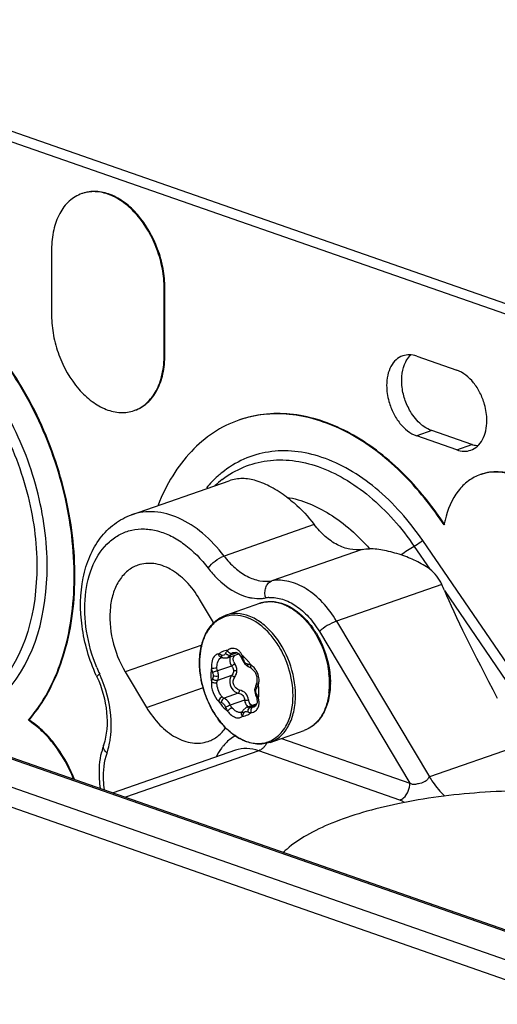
# Model space of a CAD drawing. Header units: millimetres. Extents: x -153 to 753, y 50 to 636.
# Tile 25 of 30: x 647 to 681, y 170 to 240. Entities that reach past the tile are written whole.
import ezdxf

# ---------------------------------------------------------------- set-up
doc = ezdxf.new("R2010")
doc.units = ezdxf.units.MM
doc.header["$LTSCALE"] = 23.1
doc.layers.get('0').update_dxf_attribs({"linetype": 'CONTINUOUS'})

msp = doc.modelspace()

# ---------------------------------------------------------------- linework, layer by layer
at = {"color": 7, "linetype": 'CONTINUOUS'}
for p, q in [((511.497, 279.078), (749.663, 196.06)), ((511.497, 278.339), (748.602, 195.69)), ((651.647, 227.587), (651.596, 227.569)), ((649.472, 223.648), (649.472, 218.962)), ((657.419, 216.192), (657.419, 220.878)), ((657.47, 216.209), (657.47, 220.896)), ((675.24, 216.107), (678.068, 215.121)), ((655.295, 212.271), (655.346, 212.288)), ((662.73, 211.608), (662.679, 211.591)), ((678.068, 209.498), (675.24, 210.484)), ((679.129, 209.867), (676.301, 210.853)), ((679.789, 207.773), (679.739, 207.756)), ((655.119, 204.919), (662.008, 207.32)), ((677.171, 204.205), (676.89, 204.615)), ((677.222, 204.222), (676.941, 204.633)), ((682.534, 193.073), (675.665, 203.108)), ((613.103, 199.505), (690.319, 172.575)), ((660.901, 197.327), (659.917, 198.975)), ((661.763, 197.842), (664.166, 198.679)), ((662.338, 195.217), (662.467, 195.233)), ((662.467, 195.233), (662.672, 195.138)), ((662.672, 195.138), (662.86, 194.886)), ((661.474, 194.849), (661.491, 194.847)), ((661.491, 194.847), (661.558, 194.83)), ((661.557, 194.831), (661.876, 194.828)), ((661.558, 194.83), (661.557, 194.831)), ((661.876, 194.828), (662.691, 195.112)), ((662.859, 194.887), (662.947, 194.671)), ((662.86, 194.886), (662.86, 194.886)), ((662.947, 194.671), (663.102, 194.398)), ((654.667, 193.846), (656.167, 191.335)), ((663.102, 194.398), (663.343, 194.21)), ((663.343, 194.21), (663.393, 194.191)), ((663.553, 194.116), (663.591, 194.091)), ((663.591, 194.091), (663.831, 193.833)), ((663.831, 193.833), (663.965, 193.484)), ((663.94, 193.038), (663.879, 192.892)), ((663.948, 193.063), (663.94, 193.038)), ((663.948, 193.064), (663.948, 193.063)), ((663.807, 192.647), (663.803, 192.565)), ((663.803, 192.565), (663.809, 192.466)), ((663.879, 192.892), (663.807, 192.647)), ((663.809, 192.466), (663.832, 192.34)), ((663.879, 192.892), (663.879, 192.892)), ((663.832, 192.34), (663.869, 192.233)), ((663.972, 191.656), (663.864, 191.431)), ((663.869, 192.233), (663.947, 192.011)), ((663.947, 192.011), (663.972, 191.656)), ((663.947, 192.011), (663.947, 192.011)), ((662.889, 191.004), (662.854, 190.987)), ((662.905, 191.019), (662.889, 191.004)), ((662.922, 191.039), (662.905, 191.018)), ((662.959, 191.101), (662.922, 191.039)), ((662.985, 191.148), (662.958, 191.1)), ((663.234, 191.347), (663.942, 191.594)), ((663.864, 191.431), (663.745, 191.359)), ((647.829, 190.429), (648.065, 190.72)), ((647.88, 190.447), (647.829, 190.429)), ((647.88, 190.447), (648.115, 190.737)), ((664.89, 188.871), (667.293, 189.709)), ((662.45, 188.312), (653.821, 185.304))]:
    msp.add_line(p, q, dxfattribs=at)
at = {"color": 9, "linetype": 'CONTINUOUS'}
for p, q in [((657.47, 220.896), (657.419, 220.878)), ((657.47, 216.209), (657.419, 216.192)), ((676.301, 210.853), (675.24, 210.484)), ((678.068, 209.498), (679.129, 209.867)), ((668.007, 204.233), (661.643, 202.014)), ((676.941, 204.633), (676.89, 204.615)), ((671.386, 202.482), (665.022, 200.264)), ((675.07, 202.687), (676.167, 201.084)), ((677.01, 200.011), (669.578, 197.421)), ((689.99, 172.568), (612.774, 199.498)), ((677.201, 199.574), (681.939, 192.653)), ((609.945, 198.512), (687.161, 171.582)), ((686.454, 170.399), (609.238, 197.329)), ((669.578, 197.421), (676.138, 186.438)), ((668.371, 196.686), (674.76, 185.99)), ((660.067, 195.728), (654.667, 193.846)), ((662.575, 195.183), (662.084, 195.012)), ((662.338, 195.217), (662.343, 195.219)), ((661.437, 194.841), (661.442, 194.843)), ((662.947, 194.671), (662.947, 194.671)), ((662.173, 194.255), (661.173, 193.906)), ((663.394, 194.19), (663.393, 194.191)), ((662.173, 193.586), (661.173, 193.237)), ((656.167, 191.335), (660.184, 192.735)), ((663.803, 192.565), (663.803, 192.564)), ((662.647, 192.332), (661.647, 191.983)), ((663.084, 191.845), (662.084, 191.497)), ((662.861, 190.99), (662.854, 190.987)), ((662.959, 191.101), (662.958, 191.1)), ((663.896, 191.497), (663.47, 191.348)), ((663.751, 191.361), (663.745, 191.359)), ((648.115, 190.737), (648.065, 190.72)), ((665.692, 189.151), (674.76, 185.99)), ((664.095, 188.277), (654.694, 185)), ((674.053, 184.806), (664.095, 188.277)), ((682.541, 188.67), (676.138, 186.438))]:
    msp.add_line(p, q, dxfattribs=at)
at = {"color": 7, "linetype": 'CONTINUOUS'}
for points in [[(661.437, 194.841), (661.466, 194.848), (661.475, 194.849)], [(663.394, 194.19), (663.53, 194.129), (663.553, 194.116)], [(663.965, 193.484), (663.964, 193.127), (663.948, 193.064)], [(663.235, 191.347), (663.197, 191.333), (662.985, 191.148)]]:
    msp.add_lwpolyline(points, dxfattribs=at)
for centre, radius, start, end in [((677.38, 213.449), 2.825, 230.28807, 232.61973), ((684.643, 202.826), 7.598, 166.90783, 169.5443), ((664.896, 196.577), 2.226, 97.54776, 109.15294), ((662.722, 193.267), 6.35, 31.3405, 35.07059), ((663.923, 198.699), 12.401, 204.33771, 204.76698), ((663.339, 193.073), 5.808, 0.00051, 0.52547), ((663.385, 193.073), 5.762, 359.43381, 0.00031), ((666.939, 194.616), 7.041, 193.76782, 203.35377), ((666.827, 194.567), 6.919, 203.3537, 207.04465), ((666.117, 194.134), 6.087, 214.90281, 216.70533), ((658.314, 186.97), 5.451, 161.69331, 166.88656), ((641.148, 182.358), 10.681, 21.46909, 22.79093), ((670.03, 176.814), 6.009, 130.98541, 134.30818)]:
    msp.add_arc(centre, radius, start, end, dxfattribs=at)
at = {"color": 9, "linetype": 'CONTINUOUS'}
for centre, radius, start, end in [((665.965, 201.595), 7.319, 127.39414, 132.72921), ((679.199, 195.267), 8.491, 119.09243, 126.57814), ((664.105, 201.761), 2.746, 273.88075, 279.84688), ((665.867, 199.404), 1.339, 190.28079, 195.07504), ((664.965, 196.803), 2.286, 93.82436, 99.84441), ((664.867, 196.352), 2.446, 82.59723, 85.77291), ((662.53, 195.532), 2.364, 129.34997, 136.24364), ((663.094, 195.096), 3.079, 147.03139, 152.55156), ((664.319, 194.626), 4.395, 165.71783, 167.64773), ((662.025, 194.218), 1.163, 127.18707, 130.34139), ((662.003, 194.246), 1.128, 123.42923, 127.18856), ((661.982, 194.279), 1.088, 116.28512, 123.4383), ((662.322, 194.835), 0.682, 121.9013, 129.51912), ((662.289, 194.888), 0.62, 113.75467, 121.88449), ((662.271, 194.928), 0.576, 105.1957, 113.72876), ((662.518, 194.731), 0.518, 120.51169, 135.00769), ((662.093, 194.657), 0.897, 42.04978, 48.40032), ((662.019, 194.59), 0.997, 36.85773, 42.06238), ((661.93, 194.524), 1.108, 30.7744, 36.83975), ((665.68, 194.467), 5.768, 179.51504, 180.00031), ((661.766, 195.142), 0.332, 289.30431, 297.38043), ((662.748, 194.691), 0.706, 179.92484, 186.68336), ((662.901, 194.773), 0.613, 200.96323, 214.51334), ((661.572, 193.858), 1.001, 30.13231, 34.5432), ((661.831, 194.465), 1.223, 25.82116, 30.79386), ((661.489, 193.141), 2.352, 47.84996, 52.12797), ((661.086, 194.314), 1.969, 17.9401, 20.31909), ((663.565, 194.842), 0.563, 193.1779, 203.47119), ((661.026, 192.694), 2.996, 36.37013, 40.01191), ((660.875, 192.583), 3.183, 32.87673, 36.37337), ((663.363, 198.52), 11.563, 202.22829, 204.76396), ((663.166, 193.516), 0.88, 75.39835, 80.49908), ((663.023, 193.442), 1.016, 52.87441, 58.83335), ((644.768, 189.941), 8.915, 24.26283, 24.767), ((644.679, 189.902), 9.013, 19.33889, 24.25634), ((666.908, 194.605), 7.007, 192.21011, 203.46657), ((662.858, 193.253), 1.259, 0.00763, 7.40932), ((662.78, 193.012), 6.308, 0.55415, 6.41094), ((663.164, 193.023), 5.924, 0.00036, 0.48365), ((664.193, 192.524), 0.31, 143.21582, 158.14425), ((663.033, 193.37), 1.127, 332.48083, 337.03015), ((663.053, 193.231), 1.062, 343.53414, 346.14503), ((660.74, 192.42), 3.369, 6.06014, 8.70343), ((660.972, 192.443), 3.136, 3.22177, 6.0939), ((661.489, 192.437), 2.62, 356.7482, 0.18019), ((663.751, 192.999), 5.337, 353.0965, 356.63826), ((663.369, 193.022), 5.719, 356.63569, 0.01776), ((663.957, 191.933), 0.596, 186.67637, 193.6456), ((663.941, 191.928), 0.579, 193.63733, 200.48468), ((663.911, 191.917), 0.547, 200.47386, 207.38028), ((663.87, 191.896), 0.502, 207.36774, 214.54514), ((661.405, 190.893), 2.884, 26.27063, 28.2398), ((662.813, 191.634), 1.306, 13.4633, 15.66789), ((662.899, 191.653), 1.218, 6.38028, 13.53587), ((662.771, 191.254), 0.279, 281.62522, 287.27171), ((663.344, 191.029), 0.336, 98.38103, 108.96772), ((663.578, 191.649), 0.679, 246.9951, 267.54855), ((662.808, 191.842), 1.145, 303.45281, 310.36624), ((663.583, 191.791), 0.457, 255.65644, 262.25732), ((663.497, 191.618), 0.65, 274.54653, 282.34028), ((666.155, 194.172), 6.138, 214.81217, 215.42433), ((662.839, 191.795), 1.088, 296.28106, 303.43381), ((665.09, 193.215), 4.702, 227.94809, 229.41896), ((647.467, 189.983), 6.205, 349.20165, 352.70223), ((664.292, 192.005), 3.248, 243.7178, 248.04788)]:
    msp.add_arc(centre, radius, start, end, dxfattribs=at)
at = {"color": 7, "linetype": 'CONTINUOUS'}
for centre, major_axis, start_param, end_param in [((671.715, 208.146), (-5.746, 9.6), -2.712238, -2.619804), ((690.917, 178.145), (-14.365, 23.999), 0.429354, 0.916994)]:
    msp.add_ellipse(centre, major_axis=major_axis, ratio=0.065551, start_param=start_param, end_param=end_param, dxfattribs=at)
for points, knots in [([(651.596, 227.569), (651.275, 227.457), (650.65, 227.077), (649.972, 226.159), (649.555, 224.978), (649.475, 224.106), (649.472, 223.648)], [0, 0, 0, 0, 0.215516, 0.449358, 0.709996, 1, 1, 1, 1]), ([(657.419, 220.878), (657.417, 221.342), (657.327, 222.286), (656.822, 224.093), (655.899, 225.731), (654.631, 226.938), (653.62, 227.523), (652.579, 227.768), (651.9, 227.675), (651.596, 227.569)], [0, 0, 0, 0, 0.138728, 0.281161, 0.559218, 0.686067, 0.800784, 0.904, 1, 1, 1, 1]), ([(657.47, 220.896), (657.467, 221.359), (657.378, 222.302), (656.873, 224.11), (655.95, 225.748), (654.682, 226.955), (653.671, 227.54), (652.63, 227.785), (651.95, 227.692), (651.647, 227.587)], [0, 0, 0, 0, 0.138351, 0.281276, 0.559135, 0.686003, 0.800749, 0.903984, 1, 1, 1, 1]), ([(648.065, 190.72), (648.552, 191.325), (649.428, 192.687), (650.354, 195.023), (650.927, 197.642), (651.198, 201.495), (650.565, 206.537), (648.465, 212.289), (645.242, 217.256), (641.76, 220.406), (638.735, 221.963), (636.51, 222.597), (634.324, 222.704), (632.928, 222.417), (632.276, 222.19)], [0, 0, 0, 0, 0.0543, 0.112237, 0.174673, 0.240852, 0.381334, 0.525919, 0.665226, 0.791412, 0.848514, 0.90167, 0.95179, 1, 1, 1, 1]), ([(648.115, 190.737), (648.601, 191.341), (649.478, 192.703), (650.405, 195.039), (650.977, 197.66), (651.25, 201.511), (650.616, 206.553), (648.517, 212.305), (645.294, 217.272), (641.813, 220.422), (638.788, 221.98), (636.564, 222.614), (634.377, 222.722), (632.98, 222.436), (632.327, 222.208)], [0, 0, 0, 0, 0.054125, 0.112304, 0.174656, 0.240821, 0.3813, 0.525875, 0.665173, 0.791353, 0.84846, 0.901626, 0.951678, 1, 1, 1, 1]), ([(646.605, 192.852), (648.58, 195.283), (649.443, 199.735), (648.928, 204.676), (648.076, 208.353), (646.221, 212.624), (643.436, 216.22), (640.811, 218.321), (638.801, 219.407), (636.758, 220.005), (634.748, 220.084), (632.851, 219.627), (631.733, 218.985), (631.226, 218.598)], [0, 0, 0, 0, 0.243486, 0.31511, 0.388643, 0.535609, 0.673786, 0.737129, 0.795872, 0.850252, 0.90122, 0.950456, 1, 1, 1, 1]), ([(649.472, 218.962), (649.475, 218.497), (649.564, 217.554), (650.07, 215.746), (650.992, 214.109), (652.261, 212.902), (653.271, 212.317), (654.312, 212.072), (654.992, 212.165), (655.295, 212.271)], [0, 0, 0, 0, 0.138728, 0.281161, 0.559218, 0.686067, 0.800784, 0.904, 1, 1, 1, 1]), ([(655.295, 212.271), (655.616, 212.382), (656.242, 212.763), (656.92, 213.68), (657.336, 214.861), (657.417, 215.734), (657.419, 216.192)], [0, 0, 0, 0, 0.215516, 0.449358, 0.709996, 1, 1, 1, 1]), ([(655.346, 212.288), (655.667, 212.4), (656.292, 212.781), (656.971, 213.699), (657.387, 214.88), (657.467, 215.753), (657.47, 216.209)], [0, 0, 0, 0, 0.215651, 0.449194, 0.710503, 1, 1, 1, 1]), ([(674.252, 216.128), (674.081, 216.069), (673.748, 215.865), (673.384, 215.376), (673.164, 214.745), (673.119, 214.279), (673.119, 214.035)], [0, 0, 0, 0, 0.215605, 0.44912, 0.710463, 1, 1, 1, 1]), ([(675.24, 216.107), (675.077, 216.164), (674.744, 216.232), (674.405, 216.182), (674.252, 216.128)], [0, 0, 0, 0, 0.516357, 1, 1, 1, 1]), ([(674.463, 215.712), (674.489, 215.761), (674.592, 215.944), (674.727, 216.111), (674.843, 216.216)], [0, 0, 0, 0, 0.261364, 1, 1, 1, 1]), ([(675.575, 211.276), (675.266, 211.533), (674.8, 212.111), (674.366, 213.074), (674.108, 214.26), (674.204, 215.207), (674.463, 215.712)], [0, 0, 0, 0, 0.248749, 0.449351, 0.648995, 1, 1, 1, 1]), ([(680.19, 211.57), (680.19, 211.951), (680.088, 212.628), (679.737, 213.527), (679.165, 214.429), (678.532, 214.96), (678.068, 215.121)], [0, 0, 0, 0, 0.263069, 0.465378, 0.661064, 1, 1, 1, 1]), ([(673.119, 214.035), (673.119, 213.654), (673.22, 212.977), (673.571, 212.078), (674.143, 211.177), (674.776, 210.645), (675.24, 210.484)], [0, 0, 0, 0, 0.263069, 0.465378, 0.661064, 1, 1, 1, 1]), ([(676.89, 204.615), (675.958, 205.969), (674.391, 207.835), (671.945, 209.806), (669.541, 211.247), (666.955, 212.063), (664.425, 212.055), (663.24, 211.786), (662.679, 211.591)], [0, 0, 0, 0, 0.291173, 0.426806, 0.554686, 0.786872, 0.894851, 1, 1, 1, 1]), ([(676.941, 204.633), (676.008, 205.988), (674.441, 207.855), (671.995, 209.824), (669.591, 211.264), (667.006, 212.081), (664.475, 212.072), (663.29, 211.804), (662.73, 211.608)], [0, 0, 0, 0, 0.291353, 0.426884, 0.554644, 0.786885, 0.894853, 1, 1, 1, 1]), ([(662.679, 211.591), (662.055, 211.373), (660.837, 210.767), (659.25, 209.418), (657.928, 207.668), (657.269, 206.317), (656.987, 205.597)], [0, 0, 0, 0, 0.232851, 0.473374, 0.727791, 1, 1, 1, 1]), ([(676.301, 210.853), (676.246, 210.872), (676.021, 210.963), (675.812, 211.092), (675.665, 211.204)], [0, 0, 0, 0, 0.237822, 1, 1, 1, 1]), ([(679.056, 209.477), (679.227, 209.537), (679.561, 209.74), (679.924, 210.23), (680.145, 210.86), (680.19, 211.326), (680.19, 211.57)], [0, 0, 0, 0, 0.215605, 0.44912, 0.710463, 1, 1, 1, 1]), ([(679.59, 209.774), (679.552, 209.776), (679.395, 209.791), (679.241, 209.828), (679.129, 209.867)], [0, 0, 0, 0, 0.243554, 1, 1, 1, 1]), ([(675.665, 203.108), (674.729, 204.476), (673.111, 206.326), (670.552, 208.13), (668.621, 209.024), (666.677, 209.466), (664.781, 209.431), (663.003, 208.912), (661.958, 208.265), (661.483, 207.883)], [0, 0, 0, 0, 0.295869, 0.430944, 0.556454, 0.673255, 0.783642, 0.891163, 1, 1, 1, 1]), ([(678.068, 209.498), (678.231, 209.441), (678.565, 209.373), (678.903, 209.424), (679.056, 209.477)], [0, 0, 0, 0, 0.516357, 1, 1, 1, 1]), ([(661.483, 207.883), (661.386, 207.805), (660.999, 207.477), (660.645, 207.111), (660.398, 206.819)], [0, 0, 0, 0, 0.245983, 1, 1, 1, 1]), ([(679.739, 207.756), (679.437, 207.65), (678.847, 207.335), (677.844, 206.326), (677.413, 205.278), (677.242, 204.547)], [0, 0, 0, 0, 0.227447, 0.466592, 1, 1, 1, 1]), ([(687.118, 199.278), (687.115, 199.866), (687.001, 201.061), (686.515, 202.8), (685.753, 204.428), (684.755, 205.843), (683.584, 206.956), (682.303, 207.697), (680.985, 208.007), (680.123, 207.89), (679.739, 207.756)], [0, 0, 0, 0, 0.138412, 0.280947, 0.423275, 0.559737, 0.686435, 0.801015, 0.904114, 1, 1, 1, 1]), ([(687.168, 199.296), (687.163, 200.485), (686.815, 202.293), (685.803, 204.446), (684.805, 205.861), (683.634, 206.974), (682.354, 207.715), (681.035, 208.025), (680.174, 207.907), (679.789, 207.773)], [0, 0, 0, 0, 0.280348, 0.422695, 0.559324, 0.686134, 0.800826, 0.904019, 1, 1, 1, 1]), ([(666.073, 206.161), (665.717, 206.421), (665.032, 206.874), (663.976, 207.349), (662.954, 207.531), (662.304, 207.423), (662.008, 207.321)], [0, 0, 0, 0, 0.300788, 0.559796, 0.786247, 1, 1, 1, 1]), ([(666.073, 206.161), (666.249, 206.032), (666.963, 205.464), (667.587, 204.785), (668.007, 204.233)], [0, 0, 0, 0, 0.239177, 1, 1, 1, 1]), ([(652.624, 193.588), (652.126, 194.687), (651.46, 196.971), (651.481, 199.898), (652.104, 201.978), (652.842, 203.289), (653.852, 204.319), (654.686, 204.768), (655.119, 204.919)], [0, 0, 0, 0, 0.281064, 0.546089, 0.668375, 0.783501, 0.893158, 1, 1, 1, 1]), ([(671.386, 202.482), (671.104, 202.433), (670.49, 202.447), (669.589, 202.78), (668.732, 203.387), (668.238, 203.93), (668.007, 204.233)], [0, 0, 0, 0, 0.215614, 0.451398, 0.713264, 1, 1, 1, 1]), ([(674.139, 202.086), (673.752, 202.215), (673.02, 202.417), (672.264, 202.517), (671.914, 202.523)], [0, 0, 0, 0, 0.538443, 1, 1, 1, 1]), ([(676.167, 201.084), (675.863, 201.314), (675.199, 201.688), (674.495, 201.967), (674.139, 202.086)], [0, 0, 0, 0, 0.503816, 1, 1, 1, 1]), ([(655.565, 201.368), (655.307, 201.278), (654.805, 200.993), (654.216, 200.317), (653.804, 199.438), (653.501, 198.013), (653.656, 196.042), (654.251, 194.542), (654.667, 193.846)], [0, 0, 0, 0, 0.096837, 0.199827, 0.312975, 0.43745, 0.712598, 1, 1, 1, 1]), ([(659.917, 198.975), (659.65, 199.422), (659.048, 200.225), (657.937, 201.114), (656.732, 201.559), (655.916, 201.49), (655.565, 201.368)], [0, 0, 0, 0, 0.293473, 0.558264, 0.790509, 1, 1, 1, 1]), ([(677.01, 200.011), (676.916, 200.218), (676.673, 200.611), (676.351, 200.945), (676.167, 201.084)], [0, 0, 0, 0, 0.496054, 1, 1, 1, 1]), ([(665.103, 198.796), (665.634, 198.755), (666.755, 198.286), (667.561, 197.425), (667.919, 196.916)], [0, 0, 0, 0, 0.46139, 1, 1, 1, 1]), ([(659.909, 194.478), (659.909, 194.865), (659.982, 195.607), (660.339, 196.618), (660.933, 197.411), (661.48, 197.743), (661.763, 197.842)], [0, 0, 0, 0, 0.284525, 0.543856, 0.779275, 1, 1, 1, 1]), ([(668.145, 196.57), (668.303, 196.311), (668.857, 195.242), (669.138, 194.026), (669.146, 193.126)], [0, 0, 0, 0, 0.251583, 1, 1, 1, 1]), ([(660.1, 192.94), (660.069, 193.068), (659.96, 193.574), (659.909, 194.093), (659.909, 194.478)], [0, 0, 0, 0, 0.255181, 1, 1, 1, 1]), ([(652.662, 193.503), (653.029, 192.709), (653.479, 191.102), (653.381, 189.41), (653.139, 188.682)], [0, 0, 0, 0, 0.532878, 1, 1, 1, 1]), ([(669.146, 193.016), (669.143, 192.635), (669.064, 191.904), (668.704, 190.911), (668.113, 190.132), (667.573, 189.806), (667.293, 189.709)], [0, 0, 0, 0, 0.284202, 0.543301, 0.778853, 1, 1, 1, 1]), ([(656.167, 191.335), (656.435, 190.887), (657.036, 190.084), (658.147, 189.195), (659.352, 188.75), (660.168, 188.819), (660.519, 188.941)], [0, 0, 0, 0, 0.293473, 0.558264, 0.790509, 1, 1, 1, 1]), ([(661.125, 190.651), (661.083, 190.712), (660.916, 190.961), (660.767, 191.221), (660.664, 191.421)], [0, 0, 0, 0, 0.24703, 1, 1, 1, 1]), ([(651.021, 186.29), (650.678, 187.152), (650.009, 188.359), (648.831, 189.68), (648.17, 190.204), (647.829, 190.429)], [0, 0, 0, 0, 0.525214, 0.768364, 1, 1, 1, 1]), ([(650.995, 186.495), (650.65, 187.316), (649.99, 188.469), (648.845, 189.73), (648.206, 190.232), (647.88, 190.447)], [0, 0, 0, 0, 0.524115, 0.769991, 1, 1, 1, 1]), ([(664.89, 188.871), (664.596, 188.769), (663.934, 188.691), (662.94, 188.974), (662.006, 189.594), (661.479, 190.171), (661.237, 190.496)], [0, 0, 0, 0, 0.219404, 0.45441, 0.714404, 1, 1, 1, 1]), ([(660.519, 188.941), (660.765, 189.027), (661.241, 189.292), (661.608, 189.692), (661.766, 189.917)], [0, 0, 0, 0, 0.485925, 1, 1, 1, 1]), ([(652.926, 185.616), (652.893, 185.838), (652.802, 186.7), (652.86, 187.581), (653.006, 188.207)], [0, 0, 0, 0, 0.258907, 1, 1, 1, 1]), ([(696.834, 183.546), (696.057, 183.817), (694.391, 184.3), (690.744, 185.045), (685.796, 185.532), (679.798, 185.449), (675.816, 184.936), (673.917, 184.542)], [0, 0, 0, 0, 0.106666, 0.224292, 0.481768, 0.748778, 1, 1, 1, 1]), ([(673.917, 184.542), (673.078, 184.368), (671.5, 183.982), (669.33, 183.246), (667.528, 182.4), (666.509, 181.714), (666.089, 181.35)], [0, 0, 0, 0, 0.301364, 0.570978, 0.804478, 1, 1, 1, 1])]:
    msp.add_open_spline(points, degree=3, knots=knots, dxfattribs=at)
at = {"color": 9, "linetype": 'CONTINUOUS'}
for points, knots in [([(631.114, 218.009), (631.603, 218.382), (632.683, 219.002), (634.515, 219.443), (636.456, 219.368), (638.429, 218.79), (640.369, 217.742), (642.904, 215.712), (645.593, 212.241), (647.384, 208.117), (648.206, 204.567), (648.704, 199.796), (647.871, 195.497), (645.964, 193.149)], [0, 0, 0, 0, 0.049552, 0.098776, 0.149749, 0.204128, 0.262872, 0.326214, 0.464392, 0.611358, 0.684891, 0.756515, 1, 1, 1, 1]), ([(661.52, 207.41), (661.981, 207.762), (662.991, 208.353), (664.697, 208.809), (666.509, 208.811), (668.362, 208.365), (670.201, 207.494), (672.636, 205.76), (674.177, 203.992), (675.07, 202.687)], [0, 0, 0, 0, 0.10837, 0.215809, 0.326373, 0.443443, 0.569171, 0.704366, 1, 1, 1, 1]), ([(666.073, 206.161), (667.141, 205.982), (669.348, 205.046), (671.098, 203.462), (671.914, 202.523)], [0, 0, 0, 0, 0.465529, 1, 1, 1, 1]), ([(661.643, 202.014), (661.198, 202.599), (660.239, 203.633), (658.558, 204.736), (656.796, 205.235), (655.632, 205.098), (655.119, 204.919)], [0, 0, 0, 0, 0.29028, 0.552128, 0.785375, 1, 1, 1, 1]), ([(652.659, 194.145), (652.324, 194.965), (651.849, 196.645), (651.74, 199.149), (652.251, 201.373), (653.232, 202.842), (654.267, 203.566), (655.12, 203.877), (656.038, 203.956), (656.987, 203.806), (657.94, 203.434), (659.216, 202.639), (660.037, 201.79), (660.52, 201.156)], [0, 0, 0, 0, 0.151582, 0.295635, 0.424585, 0.536386, 0.587971, 0.638517, 0.68991, 0.743857, 0.801562, 0.863615, 1, 1, 1, 1]), ([(675.665, 203.108), (675.621, 203.068), (675.435, 202.912), (675.231, 202.776), (675.07, 202.687)], [0, 0, 0, 0, 0.242676, 1, 1, 1, 1]), ([(660.52, 201.156), (660.653, 201.352), (661.009, 201.679), (661.418, 201.936), (661.643, 202.014)], [0, 0, 0, 0, 0.498741, 1, 1, 1, 1]), ([(661.643, 202.014), (661.874, 201.711), (662.368, 201.169), (663.225, 200.561), (664.126, 200.229), (664.74, 200.215), (665.022, 200.264)], [0, 0, 0, 0, 0.286736, 0.548602, 0.784386, 1, 1, 1, 1]), ([(660.52, 201.156), (660.72, 200.892), (661.497, 199.994), (662.559, 199.289), (663.398, 199.096)], [0, 0, 0, 0, 0.277589, 1, 1, 1, 1]), ([(664.55, 199.165), (664.528, 199.283), (664.517, 199.52), (664.596, 199.852), (664.764, 200.12), (664.934, 200.233), (665.022, 200.264)], [0, 0, 0, 0, 0.27937, 0.543668, 0.783224, 1, 1, 1, 1]), ([(669.578, 197.421), (669.297, 197.891), (668.671, 198.741), (667.526, 199.721), (666.284, 200.285), (665.415, 200.332), (665.022, 200.264)], [0, 0, 0, 0, 0.289635, 0.55416, 0.789148, 1, 1, 1, 1]), ([(663.398, 199.096), (663.473, 199.079), (663.767, 199.022), (664.069, 199.006), (664.291, 199.021)], [0, 0, 0, 0, 0.256952, 1, 1, 1, 1]), ([(664.166, 198.679), (664.235, 198.704), (664.521, 198.787), (664.824, 198.808), (665.047, 198.791)], [0, 0, 0, 0, 0.246912, 1, 1, 1, 1]), ([(664.813, 199.084), (665.13, 199.105), (665.813, 199.009), (666.776, 198.517), (667.662, 197.726), (668.151, 197.054), (668.371, 196.686)], [0, 0, 0, 0, 0.212489, 0.449142, 0.713154, 1, 1, 1, 1]), ([(665.182, 198.777), (665.243, 198.77), (665.49, 198.728), (665.731, 198.652), (665.907, 198.578)], [0, 0, 0, 0, 0.242487, 1, 1, 1, 1]), ([(666.685, 192.186), (666.685, 192.979), (666.375, 194.564), (665.4, 196.287), (664.328, 197.308), (663.474, 197.802), (662.594, 198.009), (662.019, 197.931), (661.763, 197.842)], [0, 0, 0, 0, 0.280562, 0.558763, 0.685731, 0.800571, 0.9039, 1, 1, 1, 1]), ([(665.907, 198.578), (665.965, 198.554), (666.205, 198.445), (666.431, 198.309), (666.594, 198.195)], [0, 0, 0, 0, 0.242052, 1, 1, 1, 1]), ([(666.594, 198.195), (666.692, 198.126), (667.086, 197.823), (667.431, 197.458), (667.664, 197.159)], [0, 0, 0, 0, 0.238848, 1, 1, 1, 1]), ([(662.615, 197.826), (662.334, 197.856), (661.757, 197.813), (661.247, 197.537), (661.031, 197.359)], [0, 0, 0, 0, 0.502689, 1, 1, 1, 1]), ([(666.511, 192.166), (666.511, 192.829), (666.342, 193.838), (665.849, 195.082), (665.354, 195.943), (664.756, 196.682), (663.906, 197.424), (663.127, 197.773), (662.615, 197.826)], [0, 0, 0, 0, 0.269203, 0.407164, 0.542239, 0.671093, 0.791169, 1, 1, 1, 1]), ([(669.578, 197.421), (669.351, 197.342), (668.931, 197.119), (668.537, 196.849), (668.371, 196.686)], [0, 0, 0, 0, 0.507418, 1, 1, 1, 1]), ([(660.362, 196.515), (660.33, 196.454), (660.206, 196.195), (660.113, 195.922), (660.06, 195.711)], [0, 0, 0, 0, 0.241357, 1, 1, 1, 1]), ([(660.822, 197.166), (660.794, 197.137), (660.681, 197.013), (660.58, 196.878), (660.511, 196.772)], [0, 0, 0, 0, 0.244901, 1, 1, 1, 1]), ([(667.664, 197.159), (667.852, 196.918), (668.541, 195.879), (668.944, 194.651), (669.049, 193.717)], [0, 0, 0, 0, 0.245376, 1, 1, 1, 1]), ([(660.026, 195.567), (660.007, 195.483), (659.942, 195.136), (659.914, 194.783), (659.912, 194.516)], [0, 0, 0, 0, 0.242265, 1, 1, 1, 1]), ([(661.749, 195.155), (661.724, 195.098), (661.648, 194.978), (661.505, 195.003), (661.454, 195.032)], [0, 0, 0, 0, 0.519754, 1, 1, 1, 1]), ([(661.926, 195.025), (661.908, 195.032), (661.842, 195.064), (661.782, 195.111), (661.749, 195.155)], [0, 0, 0, 0, 0.259183, 1, 1, 1, 1]), ([(661.942, 195.264), (661.936, 195.272), (661.915, 195.303), (661.897, 195.336), (661.888, 195.361)], [0, 0, 0, 0, 0.270787, 1, 1, 1, 1]), ([(662.195, 195.135), (662.177, 195.13), (662.076, 195.131), (661.989, 195.201), (661.942, 195.264)], [0, 0, 0, 0, 0.191585, 1, 1, 1, 1]), ([(662.689, 195.328), (662.659, 195.354), (662.543, 195.445), (662.395, 195.498), (662.287, 195.502)], [0, 0, 0, 0, 0.267304, 1, 1, 1, 1]), ([(659.912, 194.467), (659.912, 194.356), (659.925, 193.905), (659.987, 193.456), (660.059, 193.123)], [0, 0, 0, 0, 0.24462, 1, 1, 1, 1]), ([(661.018, 195.006), (660.91, 194.912), (660.758, 194.599), (660.737, 194.27), (660.75, 194.088)], [0, 0, 0, 0, 0.441028, 1, 1, 1, 1]), ([(661.147, 194.295), (661.153, 194.36), (661.187, 194.562), (661.301, 194.79), (661.437, 194.841)], [0, 0, 0, 0, 0.311537, 1, 1, 1, 1]), ([(661.474, 194.85), (661.419, 194.852), (661.329, 194.901), (661.282, 195.011), (661.271, 195.074), (661.272, 195.104)], [0, 0, 0, 0, 0.469538, 0.740497, 1, 1, 1, 1]), ([(661.454, 195.032), (661.444, 195.038), (661.404, 195.059), (661.362, 195.078), (661.331, 195.088)], [0, 0, 0, 0, 0.265419, 1, 1, 1, 1]), ([(661.557, 194.832), (661.523, 194.844), (661.462, 194.908), (661.452, 194.99), (661.454, 195.032)], [0, 0, 0, 0, 0.465465, 1, 1, 1, 1]), ([(662.084, 195.012), (662.073, 194.994), (662.03, 194.928), (661.97, 194.873), (661.919, 194.847)], [0, 0, 0, 0, 0.269454, 1, 1, 1, 1]), ([(662.084, 195.012), (662.074, 195.009), (662.021, 195), (661.966, 195.011), (661.926, 195.025)], [0, 0, 0, 0, 0.203317, 1, 1, 1, 1]), ([(662.08, 194.9), (662.061, 194.851), (662.045, 194.781), (662.042, 194.71), (662.042, 194.692)], [0, 0, 0, 0, 0.740241, 1, 1, 1, 1]), ([(662.173, 194.255), (662.204, 194.288), (662.277, 194.349), (662.354, 194.403), (662.396, 194.426)], [0, 0, 0, 0, 0.488008, 1, 1, 1, 1]), ([(662.329, 194.554), (662.319, 194.58), (662.289, 194.678), (662.286, 194.788), (662.309, 194.86)], [0, 0, 0, 0, 0.267769, 1, 1, 1, 1]), ([(662.86, 194.886), (662.852, 194.902), (662.879, 194.952), (662.91, 194.98), (662.932, 194.997)], [0, 0, 0, 0, 0.381948, 1, 1, 1, 1]), ([(662.947, 194.671), (662.946, 194.673), (662.954, 194.681), (662.975, 194.694), (662.999, 194.705), (663.016, 194.713)], [0, 0, 0, 0, 0.098344, 0.311793, 1, 1, 1, 1]), ([(663.142, 194.475), (663.133, 194.484), (663.095, 194.527), (663.066, 194.577), (663.048, 194.617)], [0, 0, 0, 0, 0.23717, 1, 1, 1, 1]), ([(663.321, 194.62), (663.301, 194.644), (663.221, 194.736), (663.134, 194.824), (663.067, 194.885)], [0, 0, 0, 0, 0.255068, 1, 1, 1, 1]), ([(663.312, 194.384), (663.265, 194.392), (663.203, 194.42), (663.154, 194.463), (663.142, 194.475)], [0, 0, 0, 0, 0.739157, 1, 1, 1, 1]), ([(660.75, 194.088), (660.743, 194.051), (660.721, 193.899), (660.712, 193.745), (660.712, 193.629)], [0, 0, 0, 0, 0.243785, 1, 1, 1, 1]), ([(661.142, 194.109), (661.072, 194.098), (660.942, 194.088), (660.81, 194.082), (660.75, 194.088)], [0, 0, 0, 0, 0.53765, 1, 1, 1, 1]), ([(661.173, 193.906), (661.146, 193.899), (661.027, 193.867), (660.909, 193.832), (660.821, 193.798)], [0, 0, 0, 0, 0.229272, 1, 1, 1, 1]), ([(660.821, 193.798), (660.829, 193.776), (660.859, 193.693), (660.877, 193.604), (660.875, 193.539)], [0, 0, 0, 0, 0.263941, 1, 1, 1, 1]), ([(661.173, 193.906), (661.182, 193.877), (661.216, 193.76), (661.233, 193.638), (661.233, 193.548)], [0, 0, 0, 0, 0.255416, 1, 1, 1, 1]), ([(662.173, 194.255), (662.194, 194.231), (662.267, 194.135), (662.312, 194.013), (662.312, 193.924)], [0, 0, 0, 0, 0.261752, 1, 1, 1, 1]), ([(662.312, 193.924), (662.312, 193.894), (662.297, 193.771), (662.233, 193.657), (662.173, 193.586)], [0, 0, 0, 0, 0.242173, 1, 1, 1, 1]), ([(662.312, 193.924), (662.328, 193.93), (662.407, 193.949), (662.49, 193.953), (662.553, 193.947)], [0, 0, 0, 0, 0.214465, 1, 1, 1, 1]), ([(663.393, 194.191), (663.379, 194.196), (663.315, 194.239), (663.306, 194.326), (663.312, 194.384)], [0, 0, 0, 0, 0.206845, 1, 1, 1, 1]), ([(663.553, 194.117), (663.53, 194.129), (663.514, 194.211), (663.534, 194.273), (663.549, 194.311)], [0, 0, 0, 0, 0.395545, 1, 1, 1, 1]), ([(663.927, 193.925), (663.908, 193.957), (663.827, 194.079), (663.723, 194.186), (663.636, 194.251)], [0, 0, 0, 0, 0.256935, 1, 1, 1, 1]), ([(652.863, 193.676), (652.809, 193.642), (652.738, 193.595), (652.674, 193.539), (652.659, 193.511), (652.662, 193.503)], [0, 0, 0, 0, 0.709432, 0.904705, 1, 1, 1, 1]), ([(660.712, 193.629), (660.712, 193.589), (660.715, 193.427), (660.731, 193.265), (660.75, 193.144)], [0, 0, 0, 0, 0.24578, 1, 1, 1, 1]), ([(660.75, 193.144), (660.728, 192.892), (660.831, 192.384), (661.089, 191.932), (661.272, 191.764)], [0, 0, 0, 0, 0.504982, 1, 1, 1, 1]), ([(660.821, 193.346), (660.793, 193.301), (660.767, 193.233), (660.753, 193.163), (660.75, 193.144)], [0, 0, 0, 0, 0.739504, 1, 1, 1, 1]), ([(661.142, 193.085), (661.078, 193.053), (660.96, 193.044), (660.828, 193.085), (660.769, 193.122), (660.75, 193.144)], [0, 0, 0, 0, 0.514106, 0.786018, 1, 1, 1, 1]), ([(660.875, 193.539), (660.875, 193.521), (660.869, 193.454), (660.846, 193.388), (660.821, 193.346)], [0, 0, 0, 0, 0.269938, 1, 1, 1, 1]), ([(661.173, 193.237), (661.146, 193.227), (661.019, 193.209), (660.882, 193.269), (660.821, 193.346)], [0, 0, 0, 0, 0.224982, 1, 1, 1, 1]), ([(661.233, 193.548), (661.175, 193.528), (661.053, 193.517), (660.931, 193.529), (660.875, 193.55)], [0, 0, 0, 0, 0.506729, 1, 1, 1, 1]), ([(661.147, 192.924), (661.143, 192.965), (661.14, 193.018), (661.141, 193.072), (661.142, 193.085)], [0, 0, 0, 0, 0.761539, 1, 1, 1, 1]), ([(661.233, 193.548), (661.233, 193.52), (661.228, 193.414), (661.204, 193.308), (661.173, 193.237)], [0, 0, 0, 0, 0.269216, 1, 1, 1, 1]), ([(662.047, 193.238), (662.026, 193.04), (662.122, 192.631), (662.464, 192.373), (662.647, 192.332)], [0, 0, 0, 0, 0.514919, 1, 1, 1, 1]), ([(662.173, 193.586), (662.156, 193.561), (662.092, 193.454), (662.057, 193.331), (662.047, 193.238)], [0, 0, 0, 0, 0.244405, 1, 1, 1, 1]), ([(662.173, 193.586), (662.209, 193.584), (662.288, 193.547), (662.359, 193.503), (662.396, 193.472)], [0, 0, 0, 0, 0.432697, 1, 1, 1, 1]), ([(662.742, 192.557), (662.563, 192.595), (662.232, 192.886), (662.288, 193.322), (662.396, 193.472)], [0, 0, 0, 0, 0.497182, 1, 1, 1, 1]), ([(663.949, 193.063), (663.941, 193.04), (663.985, 192.976), (664.036, 192.947), (664.071, 192.93)], [0, 0, 0, 0, 0.387387, 1, 1, 1, 1]), ([(653.622, 189.195), (653.66, 189.489), (653.733, 190.735), (653.497, 191.992), (653.183, 192.887)], [0, 0, 0, 0, 0.238447, 1, 1, 1, 1]), ([(661.526, 192.07), (661.418, 192.176), (661.252, 192.454), (661.164, 192.761), (661.147, 192.924)], [0, 0, 0, 0, 0.479749, 1, 1, 1, 1]), ([(662.647, 192.332), (662.674, 192.354), (662.71, 192.433), (662.735, 192.511), (662.742, 192.557)], [0, 0, 0, 0, 0.427217, 1, 1, 1, 1]), ([(663.365, 191.863), (663.346, 192.027), (663.217, 192.356), (662.902, 192.523), (662.742, 192.557)], [0, 0, 0, 0, 0.501227, 1, 1, 1, 1]), ([(663.803, 192.564), (663.803, 192.558), (663.818, 192.525), (663.854, 192.511), (663.88, 192.502)], [0, 0, 0, 0, 0.184689, 1, 1, 1, 1]), ([(663.869, 192.86), (663.868, 192.847), (663.875, 192.789), (663.912, 192.74), (663.945, 192.709)], [0, 0, 0, 0, 0.216363, 1, 1, 1, 1]), ([(669.049, 192.358), (669.011, 192.043), (668.882, 191.448), (668.51, 190.656), (667.978, 190.047), (667.525, 189.79), (667.293, 189.709)], [0, 0, 0, 0, 0.284445, 0.543066, 0.778539, 1, 1, 1, 1]), ([(660.48, 191.814), (660.524, 191.713), (660.708, 191.316), (660.93, 190.936), (661.116, 190.668)], [0, 0, 0, 0, 0.253627, 1, 1, 1, 1]), ([(661.526, 192.07), (661.494, 192.063), (661.371, 192.003), (661.269, 191.868), (661.272, 191.764)], [0, 0, 0, 0, 0.23631, 1, 1, 1, 1]), ([(661.272, 191.764), (661.316, 191.696), (661.492, 191.443), (661.708, 191.217), (661.888, 191.077)], [0, 0, 0, 0, 0.261773, 1, 1, 1, 1]), ([(661.272, 191.764), (661.286, 191.753), (661.341, 191.713), (661.405, 191.684), (661.454, 191.671)], [0, 0, 0, 0, 0.260069, 1, 1, 1, 1]), ([(661.647, 191.983), (661.621, 191.975), (661.51, 191.909), (661.448, 191.77), (661.454, 191.671)], [0, 0, 0, 0, 0.216958, 1, 1, 1, 1]), ([(661.454, 191.671), (661.52, 191.654), (661.655, 191.564), (661.72, 191.421), (661.749, 191.342)], [0, 0, 0, 0, 0.446269, 1, 1, 1, 1]), ([(662.084, 191.497), (662.059, 191.553), (661.96, 191.748), (661.794, 191.921), (661.647, 191.983)], [0, 0, 0, 0, 0.277933, 1, 1, 1, 1]), ([(662.647, 192.332), (662.766, 192.316), (663.015, 192.22), (663.084, 191.962), (663.084, 191.845)], [0, 0, 0, 0, 0.507678, 1, 1, 1, 1]), ([(663.084, 191.845), (663.13, 191.838), (663.224, 191.84), (663.319, 191.851), (663.365, 191.863)], [0, 0, 0, 0, 0.490533, 1, 1, 1, 1]), ([(663.084, 191.845), (663.092, 191.802), (663.131, 191.643), (663.216, 191.491), (663.303, 191.409)], [0, 0, 0, 0, 0.267346, 1, 1, 1, 1]), ([(663.869, 192.233), (663.87, 192.231), (663.88, 192.236), (663.893, 192.238), (663.918, 192.247), (663.935, 192.253), (663.945, 192.257)], [0, 0, 0, 0, 0.08299, 0.293081, 0.606991, 1, 1, 1, 1]), ([(663.947, 192.011), (663.951, 191.995), (664.005, 191.983), (664.044, 191.984), (664.071, 191.987)], [0, 0, 0, 0, 0.362545, 1, 1, 1, 1]), ([(664.106, 191.526), (664.109, 191.547), (664.119, 191.634), (664.117, 191.722), (664.11, 191.788)], [0, 0, 0, 0, 0.242363, 1, 1, 1, 1]), ([(664.89, 188.871), (665.161, 188.966), (665.689, 189.288), (666.264, 190.063), (666.614, 191.062), (666.685, 191.8), (666.685, 192.186)], [0, 0, 0, 0, 0.215605, 0.44912, 0.710462, 1, 1, 1, 1]), ([(665.748, 189.634), (665.874, 189.791), (666.353, 190.551), (666.511, 191.476), (666.511, 192.166)], [0, 0, 0, 0, 0.226009, 1, 1, 1, 1]), ([(662.084, 191.497), (662.058, 191.485), (661.946, 191.433), (661.834, 191.382), (661.749, 191.342)], [0, 0, 0, 0, 0.236231, 1, 1, 1, 1]), ([(662.195, 191.324), (662.133, 191.29), (662.028, 191.211), (661.925, 191.126), (661.888, 191.077)], [0, 0, 0, 0, 0.536876, 1, 1, 1, 1]), ([(661.888, 191.077), (661.967, 190.975), (662.136, 190.798), (662.423, 190.622), (662.713, 190.573), (662.878, 190.656), (662.932, 190.713)], [0, 0, 0, 0, 0.31436, 0.587177, 0.808073, 1, 1, 1, 1]), ([(662.52, 191.046), (662.491, 191.061), (662.37, 191.138), (662.265, 191.239), (662.195, 191.324)], [0, 0, 0, 0, 0.231526, 1, 1, 1, 1]), ([(662.827, 190.981), (662.809, 190.978), (662.728, 190.969), (662.645, 190.989), (662.587, 191.014)], [0, 0, 0, 0, 0.225849, 1, 1, 1, 1]), ([(662.959, 191.1), (662.952, 191.086), (662.934, 191.013), (662.977, 190.94), (663.016, 190.901)], [0, 0, 0, 0, 0.22331, 1, 1, 1, 1]), ([(663.016, 190.901), (663.034, 190.958), (663.116, 191.077), (663.255, 191.048), (663.312, 191.024)], [0, 0, 0, 0, 0.493966, 1, 1, 1, 1]), ([(663.47, 191.348), (663.445, 191.338), (663.345, 191.259), (663.302, 191.121), (663.312, 191.024)], [0, 0, 0, 0, 0.210119, 1, 1, 1, 1]), ([(663.612, 191.478), (663.597, 191.485), (663.536, 191.517), (663.487, 191.569), (663.457, 191.612)], [0, 0, 0, 0, 0.239317, 1, 1, 1, 1]), ([(663.632, 191.336), (663.608, 191.326), (663.508, 191.229), (663.509, 191.067), (663.549, 190.97)], [0, 0, 0, 0, 0.198485, 1, 1, 1, 1]), ([(663.927, 191.144), (663.951, 191.169), (664.041, 191.279), (664.09, 191.419), (664.106, 191.526)], [0, 0, 0, 0, 0.238696, 1, 1, 1, 1]), ([(661.154, 190.614), (661.213, 190.531), (661.451, 190.214), (661.722, 189.92), (661.94, 189.723)], [0, 0, 0, 0, 0.257648, 1, 1, 1, 1]), ([(662.932, 190.713), (662.941, 190.726), (662.976, 190.785), (663.001, 190.85), (663.016, 190.901)], [0, 0, 0, 0, 0.228516, 1, 1, 1, 1]), ([(662.031, 189.644), (662.096, 189.588), (662.353, 189.38), (662.634, 189.201), (662.854, 189.093)], [0, 0, 0, 0, 0.259981, 1, 1, 1, 1]), ([(664.059, 188.794), (664.377, 188.795), (665.033, 188.944), (665.542, 189.379), (665.748, 189.634)], [0, 0, 0, 0, 0.492198, 1, 1, 1, 1]), ([(662.474, 189.35), (662.392, 189.307), (662.066, 189.115), (661.78, 188.855), (661.595, 188.637)], [0, 0, 0, 0, 0.244259, 1, 1, 1, 1]), ([(663.078, 188.993), (663.129, 188.972), (663.331, 188.897), (663.542, 188.844), (663.701, 188.82)], [0, 0, 0, 0, 0.257363, 1, 1, 1, 1]), ([(653.382, 188.121), (653.291, 188.2), (653.144, 188.362), (653.11, 188.594), (653.139, 188.682)], [0, 0, 0, 0, 0.56498, 1, 1, 1, 1]), ([(653.382, 188.121), (653.4, 188.177), (653.472, 188.407), (653.528, 188.642), (653.562, 188.82)], [0, 0, 0, 0, 0.244824, 1, 1, 1, 1]), ([(661.595, 188.637), (661.546, 188.578), (661.349, 188.328), (661.186, 188.052), (661.081, 187.835)], [0, 0, 0, 0, 0.242235, 1, 1, 1, 1]), ([(664.095, 188.277), (663.824, 188.372), (663.268, 188.485), (662.704, 188.401), (662.45, 188.312)], [0, 0, 0, 0, 0.516357, 1, 1, 1, 1]), ([(664.472, 188.552), (664.455, 188.532), (664.389, 188.459), (664.313, 188.395), (664.253, 188.355)], [0, 0, 0, 0, 0.261336, 1, 1, 1, 1]), ([(664.658, 188.842), (664.645, 188.815), (664.592, 188.713), (664.527, 188.617), (664.472, 188.552)], [0, 0, 0, 0, 0.256167, 1, 1, 1, 1]), ([(653.208, 185.518), (653.174, 185.748), (653.089, 186.617), (653.18, 187.512), (653.382, 188.121)], [0, 0, 0, 0, 0.266212, 1, 1, 1, 1]), ([(676.138, 186.438), (676.104, 186.426), (676.059, 186.349), (676.003, 186.242), (675.899, 186.144), (675.69, 186.033), (675.416, 185.957), (675.137, 185.901), (674.925, 185.9), (674.811, 185.949), (674.76, 185.99)], [0, 0, 0, 0, 0.069349, 0.151013, 0.236548, 0.334793, 0.599762, 0.774906, 0.875057, 1, 1, 1, 1]), ([(676.138, 186.438), (676.212, 186.314), (676.525, 185.826), (676.902, 185.377), (677.222, 185.08)], [0, 0, 0, 0, 0.247796, 1, 1, 1, 1]), ([(674.053, 184.806), (674.148, 184.839), (674.403, 185.003), (674.675, 185.419), (674.76, 185.802), (674.76, 185.99)], [0, 0, 0, 0, 0.209875, 0.609573, 1, 1, 1, 1]), ([(674.365, 184.629), (674.342, 184.645), (674.244, 184.712), (674.14, 184.776), (674.053, 184.806)], [0, 0, 0, 0, 0.230418, 1, 1, 1, 1])]:
    msp.add_open_spline(points, degree=3, knots=knots, dxfattribs=at)
at = {"color": 7, "linetype": 'CONTINUOUS'}
for points in [[(671.386, 202.482), (671.56, 202.513), (671.738, 202.526), (671.914, 202.523)], [(664.604, 198.783), (664.769, 198.805), (664.937, 198.809), (665.103, 198.796)]]:
    msp.add_open_spline(points, degree=3, dxfattribs=at)
at = {"color": 9, "linetype": 'CONTINUOUS'}
for points in [[(661.888, 195.361), (661.754, 195.351), (661.62, 195.314), (661.5, 195.255)], [(661.888, 195.361), (661.831, 195.302), (661.783, 195.231), (661.749, 195.155)], [(662.287, 195.502), (662.231, 195.505), (662.174, 195.498), (662.12, 195.484)], [(662.256, 195.178), (662.282, 195.193), (662.31, 195.206), (662.338, 195.216)], [(661.077, 195.049), (661.056, 195.036), (661.037, 195.022), (661.018, 195.006)], [(661.139, 195.08), (661.118, 195.072), (661.097, 195.061), (661.077, 195.049)], [(661.272, 195.104), (661.227, 195.105), (661.181, 195.096), (661.139, 195.08)], [(661.331, 195.088), (661.311, 195.095), (661.292, 195.1), (661.272, 195.104)], [(662.047, 194.609), (662.056, 194.536), (662.075, 194.464), (662.102, 194.396)], [(662.084, 195.012), (662.104, 195.043), (662.127, 195.071), (662.152, 195.097)], [(662.309, 194.86), (662.327, 194.92), (662.366, 194.977), (662.416, 195.016)], [(663.016, 194.713), (663, 194.783), (662.981, 194.852), (662.959, 194.92)], [(660.75, 194.088), (660.762, 193.989), (660.785, 193.891), (660.821, 193.798)], [(661.142, 194.109), (661.14, 194.171), (661.141, 194.233), (661.147, 194.295)], [(661.173, 193.906), (661.154, 193.972), (661.145, 194.041), (661.142, 194.109)], [(662.102, 194.396), (662.122, 194.347), (662.145, 194.3), (662.173, 194.255)], [(662.396, 193.472), (662.493, 193.608), (662.553, 193.78), (662.553, 193.947)], [(662.501, 194.227), (662.484, 194.273), (662.462, 194.318), (662.437, 194.361)], [(662.553, 193.947), (662.553, 194.042), (662.535, 194.138), (662.501, 194.227)], [(663.549, 194.311), (663.497, 194.334), (663.443, 194.354), (663.388, 194.368)], [(664.106, 193.415), (664.083, 193.594), (664.021, 193.771), (663.927, 193.925)], [(661.142, 193.085), (661.145, 193.137), (661.154, 193.189), (661.173, 193.237)], [(664.084, 192.977), (664.106, 193.067), (664.116, 193.16), (664.117, 193.253)], [(663.879, 192.892), (663.874, 192.882), (663.87, 192.871), (663.869, 192.86)], [(663.887, 192.426), (663.882, 192.454), (663.88, 192.484), (663.881, 192.513)], [(663.881, 192.513), (663.882, 192.555), (663.889, 192.599), (663.905, 192.638)], [(663.945, 192.257), (663.917, 192.31), (663.897, 192.367), (663.887, 192.426)], [(663.945, 192.709), (663.978, 192.753), (664.007, 192.8), (664.033, 192.849)], [(664.109, 192.445), (664.108, 192.503), (664.107, 192.561), (664.104, 192.619)], [(661.647, 191.983), (661.602, 192.004), (661.561, 192.035), (661.526, 192.07)], [(664.071, 191.987), (664.047, 192.049), (664.02, 192.109), (663.99, 192.169)], [(664.071, 191.987), (664.088, 192.086), (664.099, 192.187), (664.104, 192.288)], [(661.749, 191.342), (661.784, 191.249), (661.832, 191.159), (661.888, 191.077)], [(662.195, 191.324), (662.152, 191.377), (662.114, 191.435), (662.084, 191.497)], [(662.587, 191.014), (662.564, 191.023), (662.542, 191.034), (662.52, 191.046)], [(662.906, 191.017), (662.879, 190.989), (662.861, 190.95), (662.858, 190.911)], [(663.295, 191.362), (663.314, 191.365), (663.333, 191.366), (663.351, 191.366)], [(663.351, 191.366), (663.391, 191.366), (663.431, 191.359), (663.47, 191.348)], [(663.632, 191.336), (663.595, 191.332), (663.558, 191.333), (663.521, 191.338)], [(663.745, 191.359), (663.709, 191.347), (663.67, 191.339), (663.632, 191.336)], [(663.636, 190.983), (663.745, 191.007), (663.85, 191.064), (663.927, 191.144)], [(662.858, 190.911), (662.852, 190.841), (662.884, 190.765), (662.932, 190.713)], [(662.932, 190.713), (663.066, 190.724), (663.2, 190.76), (663.321, 190.82)], [(663.701, 188.82), (663.819, 188.803), (663.939, 188.793), (664.059, 188.794)], [(664.253, 188.355), (664.204, 188.323), (664.151, 188.296), (664.095, 188.277)]]:
    msp.add_open_spline(points, degree=3, dxfattribs=at)

doc.saveas('drawing.dxf')
